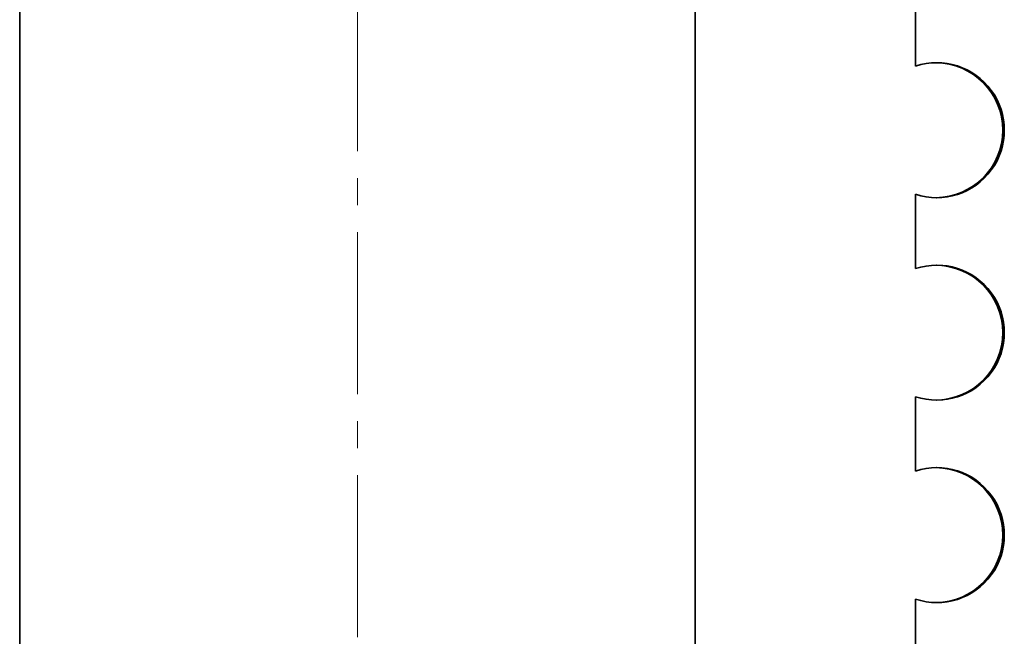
# Model space of a CAD drawing. Header units: millimetres. Extents: x -14862 to 14862, y -10512 to 10512.
# Tile 44 of 199: x -5054 to -4762, y -538 to -356. Entities that reach past the tile are written whole.
import ezdxf

# ---------------------------------------------------------------- set-up
doc = ezdxf.new("R2010")
doc.units = ezdxf.units.MM
doc.header["$LTSCALE"] = 4
doc.linetypes.add('点画线', pattern=[18, 12, -2, 2, -2])
doc.layers.add('中心线层', color=1, linetype='点画线', lineweight=18)
doc.layers.add('几何体', color=7, linetype='Continuous', lineweight=35)

msp = doc.modelspace()

# ---------------------------------------------------------------- linework, layer by layer
at = {"layer": '中心线层'}
msp.add_line((-4953.859, -58.603), (-4953.859, -2892.205), dxfattribs=at)
at = {"layer": '几何体'}
for p, q in [((-5053.86, -270.88), (-5053.86, -2670.88)), ((-4853.86, -2670.88), (-4853.86, -270.88)), ((-4788.579, -369.4), (-4788.579, -347.361)), ((-4788.579, -429.4), (-4788.579, -407.361)), ((-4788.579, -489.4), (-4788.579, -467.361)), ((-4788.579, -549.4), (-4788.579, -527.361))]:
    msp.add_line(p, q, dxfattribs=at)
for centre, radius, start, end in [((-4782.277, -388.38), 19.999, 251.63345, 108.36655), ((-4782.701, -388.38), 20, 270.6101, 89.3899), ((-4782.277, -448.38), 19.999, 251.63324, 108.36676), ((-4782.701, -448.38), 20, 270.61044, 89.38956), ((-4782.277, -508.38), 19.999, 251.63345, 108.36655), ((-4782.701, -508.38), 20, 270.6101, 89.3899)]:
    msp.add_arc(centre, radius, start, end, dxfattribs=at)

doc.saveas('drawing.dxf')
